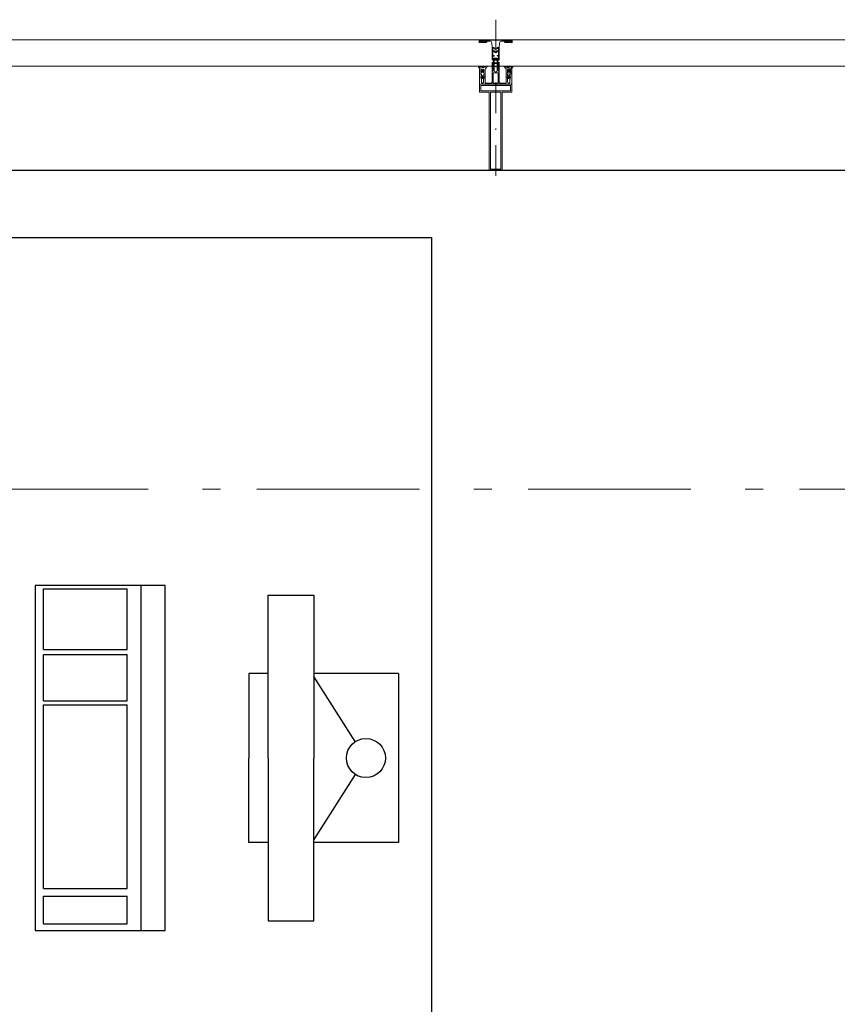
# Model space of a CAD drawing. Header units: millimetres. Extents: x -46954 to 169732, y -26853 to 94136.
# Tile 65 of 174: x -31039 to -29783, y 81680 to 83193. Entities that reach past the tile are written whole.
import ezdxf

# ---------------------------------------------------------------- set-up
doc = ezdxf.new("R2010")
doc.units = ezdxf.units.MM
doc.header["$LTSCALE"] = 400
for name, pattern in [('STYLE_06', [1.041641, 0.625, -0.208282, 0.069427, -0.138931]), ('STYLE_15', [0.240945, 0.11811, -0.059055, 0.004724, -0.059055]), ('STYLE_16', [0.177165, 0.11811, -0.059055])]:
    doc.linetypes.add(name, pattern=pattern)
doc.layers.add('Buitenkozijnen', color=140, linetype='Continuous', lineweight=15)
doc.layers.add('None', color=7, linetype='Continuous', lineweight=9)
doc.layers.add('inr', color=4, linetype='Continuous')
doc.layers.add('symbol', color=1, linetype='Continuous')

# ---------------------------------------------------------------- blocks, each defined once
blk = doc.blocks.new('*U382')
at = {"layer": 'None', "color": 8, "lineweight": 5, "flags": 128}
for points in [[(-5, -154.3), (-5, -154.3, 0.414214), (-5.5, -154.8), (-5.5, -172.5), (-5.5, -172.5, 0.414214), (-5, -173), (-4, -173), (-4, -173, 0.414214), (-3.5, -172.5), (-3.5, -172.5, 0.414214), (-4, -172), (-4.5, -172), (-4.5, -168.8), (-4.5, -168.8, -0.414214), (-4, -168.3), (-2.7, -168.3), (-2.7, -168.3, 0.221695), (-1.9, -167.9), (-0.8, -166.5), (-0.8, -166.5, -0.466308), (0.8, -166.5), (2, -167.9), (2, -167.9, 0.221695), (2.7, -168.3), (4, -168.3), (4, -168.3, -0.414214), (4.5, -168.8), (4.5, -172), (4, -172), (4, -172, 0.414214), (3.5, -172.5), (3.5, -172.5, 0.414214), (4, -173), (5, -173), (5, -173, 0.414214), (5.5, -172.5), (5.5, -154.8), (5.5, -154.8, 0.414214), (5, -154.3), (4.7, -154.3), (4.7, -155), (4.7, -155, -0.414214), (4.4, -155.3), (4.1, -155.3), (4.1, -155.3, -0.414214), (3.3, -154.5), (3.3, -150.6), (3.3, -150.6, -0.414214), (4.1, -149.8), (4.4, -149.8), (4.4, -149.8, -0.414214), (4.7, -150.1), (4.7, -150.8), (5, -150.8), (5, -150.8, 0.414214), (5.5, -150.3), (5.5, -137.6), (5.5, -137.6, 0.351868), (5.3, -137.3), (5.3, -137.3, 0.351868), (4.9, -137.5), (4.1, -139.2), (4.1, -139.2, 0.314902), (4.2, -139.4), (4.5, -139.7), (4.5, -139.7, -0.198912), (4.5, -139.9), (4.5, -140.1), (4.5, -140.1, -0.198912), (4.5, -140.3), (4.2, -140.6), (4.2, -140.6, 0.414214), (4.2, -140.8), (4.5, -141.1), (4.5, -141.1, -0.198912), (4.5, -141.3), (4.5, -141.5), (4.5, -141.5, -0.198912), (4.5, -141.7), (4.2, -142), (4.2, -142, 0.414214), (4.2, -142.2), (4.5, -142.5), (4.5, -142.5, -0.198912), (4.5, -142.7), (4.5, -143.2), (4.5, -143.2, -0.087489), (4.5, -143.3), (4.2, -144.1), (4.2, -148.5), (4.2, -148.5, -0.414214), (3.9, -148.8), (-3.9, -148.8), (-3.9, -148.8, -0.414214), (-4.2, -148.5), (-4.2, -144.1), (-4.5, -143.3), (-4.5, -143.3, -0.087489), (-4.5, -143.2), (-4.5, -142.7), (-4.5, -142.7, -0.198912), (-4.4, -142.5), (-4.1, -142.2), (-4.1, -142.2, 0.414214), (-4.1, -142), (-4.4, -141.7), (-4.4, -141.7, -0.198912), (-4.5, -141.5), (-4.5, -141.3), (-4.5, -141.3, -0.198912), (-4.4, -141.1), (-4.1, -140.8), (-4.1, -140.8, 0.414214), (-4.1, -140.6), (-4.4, -140.3), (-4.4, -140.3, -0.198912), (-4.5, -140.1), (-4.5, -139.9), (-4.5, -139.9, -0.198912), (-4.4, -139.7), (-4.1, -139.4), (-4.1, -139.4, 0.314902), (-4.1, -139.2), (-4.9, -137.5), (-4.9, -137.5, 0.351868), (-5.3, -137.3), (-5.3, -137.3, 0.351868), (-5.5, -137.6), (-5.5, -150.3), (-5.5, -150.3, 0.414214), (-5, -150.8), (-4.7, -150.8), (-4.7, -150.1), (-4.7, -150.1, -0.414214), (-4.4, -149.8), (-4.1, -149.8), (-4.1, -149.8, -0.414214), (-3.3, -150.6), (-3.3, -154.5), (-3.3, -154.5, -0.414214), (-4.1, -155.3), (-4.4, -155.3), (-4.4, -155.3, -0.414214), (-4.7, -155), (-4.7, -154.3)], [(-1.8, -149.8, 0.414214), (-2.3, -150.3), (-2.3, -155.1), (-2.3, -155.1, 0.414214), (-2.1, -155.3), (2.1, -155.3), (2.1, -155.3, 0.414214), (2.3, -155.1), (2.3, -150.3), (2.3, -150.3, 0.414214), (1.8, -149.8), (-1.8, -149.8)], [(-4.5, -161.7, -0.414214), (-4, -161.2), (-2.7, -161.2), (-2.7, -161.2, 0.414214), (-2.5, -161), (-2.5, -160.4), (-2.5, -160.4, 0.414214), (-2.7, -160.2), (-4, -160.2), (-4, -160.2, -0.414214), (-4.5, -159.7), (-4.5, -156.8), (-4.5, -156.8, -0.414214), (-4, -156.3), (4, -156.3), (4, -156.3, -0.414214), (4.5, -156.8), (4.5, -159.7), (4.5, -159.7, -0.414214), (4, -160.2), (2.7, -160.2), (2.7, -160.2, 0.414214), (2.5, -160.4), (2.5, -161), (2.5, -161, 0.414214), (2.7, -161.2), (4, -161.2), (4, -161.2, -0.414214), (4.5, -161.7), (4.5, -166.8), (4.5, -166.8, -0.414214), (4, -167.3), (3, -167.3), (3, -167.3, -0.221695), (2.6, -167.1), (1.5, -165.9), (1.5, -165.9, 0.466308), (-1.5, -165.9), (-2.6, -167.1), (-2.6, -167.1, -0.221695), (-2.9, -167.3), (-4, -167.3), (-4, -167.3, -0.414214), (-4.5, -166.8), (-4.5, -161.7)]]:
    blk.add_lwpolyline(points, format="xyb", close=True, dxfattribs=at)
blk = doc.blocks.new('*U383')
at = {"layer": 'None', "color": 8, "lineweight": 5, "flags": 128}
for points in [[(-13.5, -182.8), (-13.5, -181.9), (-14.5, -181.1), (-14.5, -181.1, 0.36397), (-14.9, -181.1), (-14.9, -181.1), (-15.4, -181.5), (-15.4, -181.5, -0.36397), (-15.8, -181.5), (-15.8, -181.5), (-16.3, -181.1), (-16.3, -181.1, 0.36397), (-16.7, -181.1), (-16.7, -181.1), (-17.2, -181.5), (-17.2, -181.5, -0.36397), (-17.6, -181.5), (-17.6, -181.5), (-18.1, -181.1), (-18.1, -181.1, 0.36397), (-18.5, -181.1), (-18.5, -181.1), (-19, -181.5), (-19, -181.5, -0.36397), (-19.4, -181.5), (-19.4, -181.5), (-19.9, -181.1), (-19.9, -181.1, 0.36397), (-20.3, -181.1), (-20.3, -181.1), (-20.8, -181.5), (-20.8, -181.5, -0.36397), (-21.2, -181.5), (-21.2, -181.5), (-21.7, -181.1), (-21.7, -181.1, 0.36397), (-22.1, -181.1), (-22.1, -181.1), (-22.4, -181.3), (-23.2, -181.3), (-23.5, -181.1), (-23.5, -181.1, 0.36397), (-23.9, -181.1), (-23.9, -181.1), (-24.2, -181.3), (-24.5, -181.3), (-24.5, -181.3, -0.267949), (-24.8, -181.2), (-24.8, -181.2), (-24.9, -180.9), (-24.9, -180.9, 0.339454), (-25.3, -180.7), (-25.3, -180.7, 0.339454), (-25.5, -181), (-25.5, -181), (-25.5, -184.4), (-25.5, -184.4, 0.414214), (-25.2, -184.7), (-25.2, -184.7), (-24.3, -184.7), (-24.3, -184.7, 0.414214), (-24, -184.4), (-24, -184.4), (-24, -182.7), (-24, -182.7, 0.236068), (-24.1, -182.5), (-24.1, -182.5), (-24.1, -182.5, -0.548276), (-24, -182.2), (-24, -182.2, -0.548276), (-23.8, -182.4), (-23.8, -182.4), (-23.8, -182.4, 0.250388), (-23.6, -182.3), (-23.6, -182.3), (-22.8, -182.3), (-22.8, -182.3, -0.414214), (-22.5, -182.6), (-22.5, -182.6), (-22.5, -183.3), (-22.5, -183.3, 0.414214), (-22.2, -183.6), (-22.2, -183.6), (-22, -183.6), (-22, -183.6, 0.131652), (-21.8, -183.5), (-21.8, -183.5), (-20.5, -182.8), (-13.5, -182.8)], [(-6, -180.7), (-6, -180.7, -0.388879), (-8.7, -183.2), (-8.7, -183.2), (-20.4, -183.2), (-21.6, -183.9), (-22.9, -183.9), (-22.9, -182.7), (-23.8, -182.7), (-23.8, -184.8), (23.8, -184.8), (23.8, -182.7), (22.9, -182.7), (22.9, -183.9), (21.7, -183.9), (20.4, -183.2), (8.7, -183.2), (8.7, -183.2, -0.388879), (6, -180.7), (6, -180.7), (5.3, -173.2), (2.5, -173.2), (2.5, -171.2), (-2.5, -171.2), (-2.5, -173.2), (-5.3, -173.2), (-6, -180.7)], [(13.5, -182.8), (13.5, -181.9), (14.5, -181.1), (14.5, -181.1, -0.36397), (14.9, -181.1), (14.9, -181.1), (15.4, -181.5), (15.4, -181.5, 0.36397), (15.8, -181.5), (15.8, -181.5), (16.3, -181.1), (16.3, -181.1, -0.36397), (16.7, -181.1), (16.7, -181.1), (17.2, -181.5), (17.2, -181.5, 0.36397), (17.6, -181.5), (17.6, -181.5), (18.1, -181.1), (18.1, -181.1, -0.36397), (18.5, -181.1), (18.5, -181.1), (19, -181.5), (19, -181.5, 0.36397), (19.4, -181.5), (19.4, -181.5), (19.9, -181.1), (19.9, -181.1, -0.36397), (20.3, -181.1), (20.3, -181.1), (20.8, -181.5), (20.8, -181.5, 0.36397), (21.2, -181.5), (21.2, -181.5), (21.7, -181.1), (21.7, -181.1, -0.36397), (22.1, -181.1), (22.1, -181.1), (22.4, -181.3), (23.2, -181.3), (23.5, -181.1), (23.5, -181.1, -0.36397), (23.9, -181.1), (23.9, -181.1), (24.2, -181.3), (24.5, -181.3), (24.5, -181.3, 0.267949), (24.8, -181.2), (24.8, -181.2), (25, -180.9), (25, -180.9, -0.339454), (25.3, -180.7), (25.3, -180.7, -0.339454), (25.5, -181), (25.5, -181), (25.5, -184.4), (25.5, -184.4, -0.414214), (25.2, -184.7), (25.2, -184.7), (24.3, -184.7), (24.3, -184.7, -0.414214), (24, -184.4), (24, -184.4), (24, -182.7), (24, -182.7, -0.236068), (24.1, -182.5), (24.1, -182.5), (24.1, -182.5, 0.548276), (24.1, -182.2), (24.1, -182.2, 0.548276), (23.9, -182.4), (23.9, -182.4), (23.9, -182.4, -0.250388), (23.6, -182.3), (23.6, -182.3), (22.8, -182.3), (22.8, -182.3, 0.414214), (22.5, -182.6), (22.5, -182.6), (22.5, -183.3), (22.5, -183.3, -0.414214), (22.2, -183.6), (22.2, -183.6), (22, -183.6), (22, -183.6, -0.131652), (21.8, -183.5), (21.8, -183.5), (20.5, -182.8), (13.5, -182.8)]]:
    blk.add_lwpolyline(points, format="xyb", close=True, dxfattribs=at)
blk = doc.blocks.new('verticale stijl 150x50 UV')
at = {"layer": 'None', "color": 8, "linetype": 'STYLE_15', "lineweight": 5}
blk.add_line((0, -216), (0, 35), dxfattribs=at)
at = {"layer": 'None', "color": 8, "lineweight": 5}
for p, q in [((-24.8, -133.4), (-24.8, -133.4)), ((-24.8, -134.2), (-24.8, -134.2)), ((-24.8, -135), (-24.8, -135)), ((-24.8, -135.8), (-24.8, -135.8)), ((-24, -133), (-24, -133)), ((-24, -133.8), (-24, -133.8)), ((-24, -134.6), (-24, -134.6)), ((-24, -135.4), (-24, -135.4)), ((-23.2, -133.4), (-23.2, -133.4)), ((-23.2, -134.2), (-23.2, -134.2)), ((-23.2, -135), (-23.2, -135)), ((-23.2, -135.8), (-23.2, -135.8)), ((-22.4, -133), (-22.4, -133)), ((-22.4, -133.8), (-22.4, -133.8)), ((-22.4, -134.6), (-22.4, -134.6)), ((-21.6, -126.9), (-21.6, -126.9)), ((-21.6, -127.7), (-21.6, -127.7)), ((-21.6, -128.5), (-21.6, -128.5)), ((-21.6, -129.3), (-21.6, -129.3)), ((-21.6, -130.1), (-21.6, -130.1)), ((-21.6, -130.9), (-21.6, -130.9)), ((-21.6, -131.8), (-21.6, -131.8)), ((-21.6, -132.6), (-21.6, -132.6)), ((-21.6, -133.4), (-21.6, -133.4)), ((-21.6, -134.2), (-21.6, -134.2)), ((-21.6, -135), (-21.6, -135)), ((-20.7, -126.5), (-20.7, -126.5)), ((-20.7, -128.9), (-20.7, -128.9)), ((-20.7, -129.7), (-20.7, -129.7)), ((-20.7, -130.5), (-20.7, -130.5)), ((-20.7, -131.4), (-20.7, -131.4)), ((-20.7, -132.2), (-20.7, -132.2)), ((-20.7, -133), (-20.7, -133)), ((-20.7, -133.8), (-20.7, -133.8)), ((-20.7, -134.6), (-20.7, -134.6)), ((-20.7, -135.4), (-20.7, -135.4)), ((-19.9, -126.1), (-19.9, -126.1)), ((-19.9, -130.1), (-19.9, -130.1)), ((-19.9, -130.9), (-19.9, -130.9)), ((-19.9, -131.8), (-19.9, -131.8)), ((-19.9, -132.6), (-19.9, -132.6)), ((-19.9, -133.4), (-19.9, -133.4)), ((-19.9, -134.2), (-19.9, -134.2)), ((-19.9, -135), (-19.9, -135)), ((-19.9, -135.8), (-19.9, -135.8)), ((-19.1, -126.5), (-19.1, -126.5)), ((-19.1, -127.3), (-19.1, -127.3)), ((-19.1, -128.9), (-19.1, -128.9)), ((-19.1, -129.7), (-19.1, -129.7)), ((-19.1, -130.5), (-19.1, -130.5)), ((-19.1, -131.4), (-19.1, -131.4)), ((-19.1, -132.2), (-19.1, -132.2)), ((-19.1, -133), (-19.1, -133)), ((-19.1, -133.8), (-19.1, -133.8)), ((-19.1, -134.6), (-19.1, -134.6)), ((-18.3, -127.7), (-18.3, -127.7)), ((-18.3, -128.5), (-18.3, -128.5)), ((-18.3, -129.3), (-18.3, -129.3)), ((-18.3, -133.4), (-18.3, -133.4)), ((-18.3, -134.2), (-18.3, -134.2)), ((-18.3, -135), (-18.3, -135)), ((-17.5, -133), (-17.5, -133)), ((-17.5, -133.8), (-17.5, -133.8)), ((-17.5, -134.6), (-17.5, -134.6)), ((-17.5, -135.4), (-17.5, -135.4)), ((-16.7, -133.4), (-16.7, -133.4)), ((-16.7, -134.2), (-16.7, -134.2)), ((-16.7, -135), (-16.7, -135)), ((-16.7, -135.8), (-16.7, -135.8)), ((-25.6, -142.7), (-25.6, -142.7)), ((-25.6, -144.4), (-25.6, -144.4)), ((-24.8, -136.6), (-24.8, -136.6)), ((-24.8, -137.4), (-24.8, -137.4)), ((-24.8, -138.3), (-24.8, -138.3)), ((-24.8, -139.1), (-24.8, -139.1)), ((-24.8, -139.9), (-24.8, -139.9)), ((-24.8, -140.7), (-24.8, -140.7)), ((-24.8, -141.5), (-24.8, -141.5)), ((-24.8, -142.3), (-24.8, -142.3)), ((-24.8, -143.1), (-24.8, -143.1)), ((-24.8, -144.8), (-24.8, -144.8)), ((-24, -136.2), (-24, -136.2)), ((-24, -137), (-24, -137)), ((-24, -137.9), (-24, -137.9)), ((-24, -138.7), (-24, -138.7)), ((-24, -139.5), (-24, -139.5)), ((-24, -140.3), (-24, -140.3)), ((-24, -141.1), (-24, -141.1)), ((-24, -141.9), (-24, -141.9)), ((-24, -142.7), (-24, -142.7)), ((-24, -144.4), (-24, -144.4)), ((-23.2, -136.6), (-23.2, -136.6)), ((-23.2, -137.4), (-23.2, -137.4)), ((-23.2, -138.3), (-23.2, -138.3)), ((-23.2, -139.1), (-23.2, -139.1)), ((-23.2, -139.9), (-23.2, -139.9)), ((-23.2, -140.7), (-23.2, -140.7)), ((-23.2, -141.5), (-23.2, -141.5)), ((-23.2, -144.8), (-23.2, -144.8)), ((-22.4, -140.3), (-22.4, -140.3)), ((-22.4, -141.1), (-22.4, -141.1)), ((-22.4, -144.4), (-22.4, -144.4)), ((-21.6, -139.9), (-21.6, -139.9)), ((-21.6, -140.7), (-21.6, -140.7)), ((-21.6, -141.5), (-21.6, -141.5)), ((-21.6, -144.8), (-21.6, -144.8)), ((-20.7, -136.2), (-20.7, -136.2)), ((-20.7, -137), (-20.7, -137)), ((-20.7, -137.9), (-20.7, -137.9)), ((-20.7, -138.7), (-20.7, -138.7)), ((-20.7, -139.5), (-20.7, -139.5)), ((-20.7, -140.3), (-20.7, -140.3)), ((-20.7, -141.1), (-20.7, -141.1)), ((-20.7, -144.4), (-20.7, -144.4)), ((-19.9, -136.6), (-19.9, -136.6)), ((-19.9, -137.4), (-19.9, -137.4)), ((-19.9, -138.3), (-19.9, -138.3)), ((-19.9, -139.1), (-19.9, -139.1)), ((-19.9, -139.9), (-19.9, -139.9)), ((-19.9, -140.7), (-19.9, -140.7)), ((-19.9, -141.5), (-19.9, -141.5)), ((-19.9, -142.3), (-19.9, -142.3)), ((-19.9, -143.1), (-19.9, -143.1)), ((-19.9, -143.9), (-19.9, -143.9)), ((-19.1, -140.3), (-19.1, -140.3)), ((-19.1, -141.1), (-19.1, -141.1)), ((-19.1, -141.9), (-19.1, -141.9)), ((-18.3, -139.9), (-18.3, -139.9)), ((-18.3, -140.7), (-18.3, -140.7)), ((-18.3, -141.5), (-18.3, -141.5)), ((-18.3, -142.3), (-18.3, -142.3)), ((-17.5, -136.2), (-17.5, -136.2)), ((-17.5, -137), (-17.5, -137)), ((-17.5, -137.9), (-17.5, -137.9)), ((-17.5, -138.7), (-17.5, -138.7)), ((-17.5, -139.5), (-17.5, -139.5)), ((-17.5, -140.3), (-17.5, -140.3)), ((-17.5, -141.1), (-17.5, -141.1)), ((-17.5, -141.9), (-17.5, -141.9)), ((-17.5, -142.7), (-17.5, -142.7)), ((-16.7, -136.6), (-16.7, -136.6)), ((-16.7, -137.4), (-16.7, -137.4)), ((-16.7, -138.3), (-16.7, -138.3)), ((-16.7, -139.1), (-16.7, -139.1)), ((-16.7, -139.9), (-16.7, -139.9)), ((-16.7, -140.7), (-16.7, -140.7)), ((-16.7, -141.5), (-16.7, -141.5)), ((-16.7, -142.3), (-16.7, -142.3)), ((-16.7, -143.1), (-16.7, -143.1)), ((-15.9, -141.1), (-15.9, -141.1)), ((-15.9, -141.9), (-15.9, -141.9)), ((-15.9, -142.7), (-15.9, -142.7)), ((-15.9, -144.4), (-15.9, -144.4)), ((-15.1, -142.3), (-15.1, -142.3)), ((-15.1, -143.1), (-15.1, -143.1)), ((-15.1, -143.9), (-15.1, -143.9)), ((-15.1, -144.8), (-15.1, -144.8)), ((-14.2, -141.9), (-14.2, -141.9)), ((-14.2, -142.7), (-14.2, -142.7)), ((-14.2, -143.5), (-14.2, -143.5)), ((-14.2, -144.4), (-14.2, -144.4)), ((-13.4, -143.1), (-13.4, -143.1)), ((-13.4, -143.9), (-13.4, -143.9))]:
    blk.add_line(p, q, dxfattribs=at)
at = {"layer": 'None', "color": 8, "linetype": 'STYLE_16', "lineweight": 5}
for p, q in [((-2.2, -155.1), (0, -154.5)), ((-2.2, -156.7), (-2.2, -155.1)), ((-1.5, -156.9), (-1.5, -155)), ((-1, -157), (-1, -155.1)), ((2.3, -155.1), (0, -154.5)), ((1, -157), (1, -155.1)), ((1.5, -156.9), (1.5, -155)), ((2.3, -156.7), (2.3, -155.1))]:
    blk.add_line(p, q, dxfattribs=at)
at = {"layer": 'None', "color": 8, "linetype": 'Continuous', "lineweight": 5, "flags": 128}
for points in [[(-10, 15.4), (10, 15.4), (10, -104.8), (25, -104.8), (25, -116.8), (-25, -116.8), (-25, -104.8), (-10, -104.8)], [(-8, 13.4), (-8, -104.8), (8, -104.8), (8, 13.4)], [(8, -106.8), (-8, -106.8), (-23, -106.8), (-23, -114.8), (23, -114.8), (23, -106.8)]]:
    blk.add_lwpolyline(points, close=True, dxfattribs=at)
at = {"layer": 'None', "color": 8, "lineweight": 5, "flags": 128}
for points in [[(25, -132.6), (25, -116.8), (23.1, -116.8), (-23.1, -116.8), (-25, -116.8), (-25, -132.6), (-22.1, -132.6), (-22.1, -128), (-22.6, -128), (-22.6, -126.6), (-22.1, -126.6), (-22.1, -124.7), (-21.9, -124.5), (-21.9, -120.3), (-21.9, -120.3, -0.414214), (-20.2, -118.6), (-20.1, -118.6), (-20.1, -118.6, -0.414214), (-18.4, -120.3), (-18.4, -124.5), (-18.2, -124.7), (-18.2, -126.6), (-17.7, -126.6), (-17.7, -128), (-18.2, -128), (-18.2, -132.6), (-16.3, -132.6), (-16.3, -119.8), (-16.3, -119.8, -0.414214), (-15.1, -118.6), (-15.1, -118.6), (-6.5, -118.6), (-6.5, -118.6, -0.414214), (-5.3, -119.8), (-5.3, -136.8), (-3.9, -136.8), (-3.9, -139.6), (-4.3, -140), (-3.9, -140.4), (-3.9, -141), (-4.3, -141.4), (-3.9, -141.8), (-3.9, -142.4), (-4.3, -142.8), (-3.9, -143.8), (-3.9, -148.6), (-2.2, -148.6), (-2.2, -137.8), (-2.2, -137.8, -0.414214), (0, -135.6), (0, -135.6), (0, -135.6, -0.414214), (2.2, -137.8), (2.2, -148.6), (3.9, -148.6), (3.9, -143.8), (4.3, -142.8), (3.9, -142.4), (3.9, -141.8), (4.3, -141.4), (3.9, -141), (3.9, -140.4), (4.3, -140), (3.9, -139.6), (3.9, -136.8), (5.4, -136.8), (5.4, -119.8), (5.4, -119.8, -0.414214), (6.6, -118.6), (6.6, -118.6), (15.1, -118.6), (15.1, -118.6, -0.414214), (16.3, -119.8), (16.3, -132.6), (18.2, -132.6), (18.2, -128), (17.7, -128), (17.7, -126.6), (18.2, -126.6), (18.2, -124.7), (18.5, -124.5), (18.5, -120.3), (18.5, -120.3, -0.414214), (20.2, -118.6), (20.2, -118.6), (20.2, -118.6, -0.414214), (21.9, -120.3), (21.9, -124.5), (22.1, -124.7), (22.1, -126.6), (22.6, -126.6), (22.6, -128), (22.1, -128), (22.1, -132.6)], [(-14.8, -144.8), (-14.8, -144.8, 0.390793), (-13.2, -143.5), (-13.2, -143.5, 0.390793), (-14.4, -141.8), (-14.4, -141.8, -0.352623), (-16, -139.9), (-16, -133.1), (-16, -133.1, 0.414214), (-16.3, -132.8), (-17.6, -132.8), (-18.1, -133), (-18.1, -133, -0.520293), (-18.3, -132.8), (-18.3, -130.1), (-18.2, -130), (-18.2, -128), (-18.2, -128, -0.577863), (-18.1, -127.7), (-18, -127.7), (-18, -127.7, 0.366605), (-17.7, -127.5), (-17.7, -127.5, 0.366605), (-17.9, -127.1), (-17.9, -127.1, -0.130834), (-19.2, -126.1), (-19.2, -126.1, 0.439074), (-20.7, -126.1), (-20.7, -126.1, -0.133252), (-22, -127.1), (-22, -127.1, 0.366605), (-22.2, -127.5), (-22.2, -127.5, 0.366605), (-21.9, -127.7), (-21.8, -127.7), (-21.8, -127.7, -0.577455), (-21.8, -128), (-21.8, -130), (-21.6, -130.1), (-21.6, -132.8), (-21.6, -132.8, -0.52048), (-21.9, -133), (-22.4, -132.8), (-24.7, -132.8), (-24.7, -132.8, 0.414214), (-25, -133.1), (-25, -140.9), (-25, -140.9, -0.255976), (-25.9, -142.6), (-25.9, -142.6, 0.749676), (-25.3, -144.8), (-21.2, -144.8), (-21.2, -144.8, 0.414214), (-19.2, -142.8), (-19.2, -142.8, -0.402808), (-18.7, -142.3), (-18.7, -142.3, -0.402808), (-18.2, -142.8), (-18.2, -142.8, 0.233259), (-18, -143.1), (-14.6, -143.6), (-14.6, -143.6, -0.419014), (-14.5, -143.7), (-14.5, -143.7, -0.419014), (-14.6, -143.8), (-16, -143.8), (-16, -143.8, 0.414214), (-16.5, -144.3), (-16.5, -144.3, 0.414214), (-16, -144.8)], [(-23, -135.9), (-23, -135.9, -0.414214), (-22.1, -135), (-22.1, -135, -0.414214), (-21.3, -135.9), (-21.3, -138.8), (-21.3, -138.8, -0.414214), (-22.1, -139.6), (-22.1, -139.6, -0.414214), (-23, -138.8)], [(-21, -127.8, -0.29188), (-20.8, -127.3), (-20.3, -126.9), (-20.3, -126.9, -0.344328), (-19.7, -126.9), (-19.2, -127.3), (-19.2, -127.3, -0.29188), (-19, -127.8), (-19.4, -129.5), (-19.4, -129.5, -0.348796), (-20, -130), (-20, -130, -0.348796), (-20.6, -129.5), (-21, -127.8)], [(-18.8, -139.6, -0.414214), (-19.7, -138.8), (-19.7, -135.9), (-19.7, -135.9, -0.414214), (-18.8, -135), (-18.8, -135, -0.414214), (-18, -135.9), (-18, -138.8), (-18, -138.8, -0.414214), (-18.8, -139.6)], [(14.8, -144.8), (14.8, -144.8, -0.390793), (13.3, -143.5), (13.3, -143.5, -0.390793), (14.4, -141.8), (14.4, -141.8, 0.352623), (16, -139.9), (16, -133.1), (16, -133.1, -0.414214), (16.3, -132.8), (17.6, -132.8), (18.1, -133), (18.1, -133, 0.520293), (18.4, -132.8), (18.4, -130.1), (18.2, -130), (18.2, -128), (18.2, -128, 0.577863), (18.2, -127.7), (18.1, -127.7), (18.1, -127.7, -0.366605), (17.8, -127.5), (17.8, -127.5, -0.366605), (18, -127.1), (18, -127.1, 0.130834), (19.3, -126.1), (19.3, -126.1, -0.439074), (20.7, -126.1), (20.7, -126.1, 0.133252), (22.1, -127.1), (22.1, -127.1, -0.366605), (22.3, -127.5), (22.3, -127.5, -0.366605), (22, -127.7), (21.9, -127.7), (21.9, -127.7, 0.577455), (21.8, -128), (21.8, -130), (21.7, -130.1), (21.7, -132.8), (21.7, -132.8, 0.52048), (21.9, -133), (22.4, -132.8), (24.7, -132.8), (24.7, -132.8, -0.414214), (25, -133.1), (25, -140.9), (25, -140.9, 0.255976), (25.9, -142.6), (25.9, -142.6, -0.749676), (25.3, -144.8), (21.2, -144.8), (21.2, -144.8, -0.414214), (19.2, -142.8), (19.2, -142.8, 0.402808), (18.7, -142.3), (18.7, -142.3, 0.402808), (18.2, -142.8), (18.2, -142.8, -0.233259), (18, -143.1), (14.6, -143.6), (14.6, -143.6, 0.419014), (14.5, -143.7), (14.5, -143.7, 0.419014), (14.6, -143.8), (16, -143.8), (16, -143.8, -0.414214), (16.5, -144.3), (16.5, -144.3, -0.414214), (16, -144.8)], [(18.9, -139.6, 0.414214), (19.7, -138.8), (19.7, -135.9), (19.7, -135.9, 0.414214), (18.9, -135), (18.9, -135, 0.414214), (18, -135.9), (18, -138.8), (18, -138.8, 0.414214), (18.9, -139.6)], [(21, -127.8, 0.29188), (20.8, -127.3), (20.3, -126.9), (20.3, -126.9, 0.344328), (19.7, -126.9), (19.2, -127.3), (19.2, -127.3, 0.29188), (19, -127.8), (19.4, -129.5), (19.4, -129.5, 0.348796), (20, -130), (20, -130, 0.348796), (20.6, -129.5), (21, -127.8)], [(23, -135.9), (23, -135.9, 0.414214), (22.2, -135), (22.2, -135, 0.414214), (21.3, -135.9), (21.3, -138.8), (21.3, -138.8, 0.414214), (22.2, -139.6), (22.2, -139.6, 0.414214), (23, -138.8)], [(-23.2, -141.6), (-23.2, -141.6, 0.418874), (-23.7, -142.1), (-23.7, -142.1, -0.396568), (-25.3, -143.4), (-25.3, -143.4, 0.437017), (-25.7, -143.7), (-25.7, -143.7, 0.437017), (-25.4, -144), (-21.9, -144), (-21.9, -144, 0.263556), (-20.2, -143), (-20.2, -143, 0.552342), (-20.8, -141.8)], [(23.2, -141.6), (23.2, -141.6, -0.418874), (23.7, -142.1), (23.7, -142.1, 0.396568), (25.3, -143.4), (25.3, -143.4, -0.437017), (25.7, -143.7), (25.7, -143.7, -0.437017), (25.4, -144), (21.9, -144), (21.9, -144, -0.263556), (20.2, -143), (20.2, -143, -0.552342), (20.8, -141.8)], [(0, -157.1), (0, -157.1, -0.163834), (-4.3, -155.6), (-4.3, -155.6), (-4.3, -155.6, -0.234469), (-4.7, -154.8), (-4.7, -154.8), (-4.7, -153.6), (4.8, -153.6), (4.8, -154.8), (4.8, -154.8, -0.234469), (4.4, -155.6), (4.4, -155.6), (4.4, -155.6, -0.163834), (0, -157.1), (0, -157.1)]]:
    blk.add_lwpolyline(points, format="xyb", close=True, dxfattribs=at)
blk.add_lwpolyline([(4, -118.6), (4, -134.3), (-4, -134.3), (-4, -118.6)], close=True, dxfattribs=at)
at = {"layer": 'None', "color": 8, "linetype": 'STYLE_16', "lineweight": 5}
for centre, radius, start, end in [((-1.6, -158.4), 3.38, 79.3357, 100.6643), ((0, -163.2), 8.16, 82.9585, 97.0415), ((0, -160.4), 3.5, 73.4149, 106.5851), ((1.6, -158.4), 3.38, 79.3357, 100.6643)]:
    blk.add_arc(centre, radius, start, end, dxfattribs=at)
at = {"layer": 'None', "color": 7}
for name in ['*U382', '*U383']:
    blk.add_blockref(name, (0, 0), dxfattribs=at)
blk = doc.blocks.new('Vliesgevelelement 4 150x50 1_200')
at = {"layer": 'Buitenkozijnen', "color": 7, "xscale": -1, "rotation": 270.0000000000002}
blk.add_blockref('verticale stijl 150x50 UV', (-5.2, 0), dxfattribs=at)
blk = doc.blocks.new('*U1307')
at = {"layer": 'Buitenkozijnen', "color": 140, "linetype": 'Continuous', "lineweight": 15}
for points in [[(51601.1, -5040), (51601.1, 28036)], [(51601.1, -5040), (51601.1, 28036), (51641.1, 28036), (51641.1, -5040)], [(51601.1, -5040), (51601.1, 28036), (51641.1, 28036), (51641.1, -5040)], [(51641.1, -5040), (51641.1, 28036)]]:
    blk.add_lwpolyline(points, close=True, dxfattribs=at)
blk = doc.blocks.new('SYMB-CMP4_B2')
for p, q in [((-130, 558.1), (130, 558.1)), ((-130, 558.1), (-130, 428.1)), ((130, 558.1), (130, 428.1)), ((-25.3, 491.9), (-125, 428.1)), ((25.3, 491.9), (125, 428.1)), ((-250, 358.1), (-250, 428.1)), ((-250, 428.1), (0, 428.1)), ((250, 428.1), (0, 428.1)), ((250, 358.1), (250, 428.1)), ((0, 358.1), (-250, 358.1)), ((-130, 358.1), (-130, 328.1)), ((0, 358.1), (250, 358.1)), ((130, 358.1), (130, 328.1)), ((-130, 328.1), (0, 328.1)), ((130, 328.1), (0, 328.1)), ((265, 200), (-265, 200)), ((-265, 200), (-265, 0)), ((265, 0), (265, 200)), ((265, 162.9), (-265, 162.9)), ((-166.8, 141.5), (-259.7, 141.5)), ((-259.7, 12.9), (-259.7, 141.5)), ((-166.8, 12.9), (-166.8, 141.5)), ((-88, 141.5), (-159.1, 141.5)), ((-159.1, 12.9), (-159.1, 141.5)), ((-88, 12.9), (-88, 141.5)), ((200.4, 141.5), (-81.5, 141.5)), ((-81.5, 12.9), (-81.5, 141.5)), ((200.4, 12.9), (200.4, 141.5)), ((254.7, 141.5), (212.3, 141.5)), ((212.3, 12.9), (212.3, 141.5)), ((254.7, 12.9), (254.7, 141.5)), ((-265, 0), (265, 0)), ((-166.8, 12.9), (-259.7, 12.9)), ((-88, 12.9), (-159.1, 12.9)), ((200.4, 12.9), (-81.5, 12.9)), ((254.7, 12.9), (212.3, 12.9))]:
    blk.add_line(p, q)
blk.add_circle((0, 508.1), 30)

msp = doc.modelspace()

# ---------------------------------------------------------------- linework, layer by layer
at = {"linetype": 'Continuous', "lineweight": 0, "flags": 128}
msp.add_lwpolyline([(-44707.73324, 69211.61338), (-44707.73324, 82961.39674), (-6950.64948, 82960.92854), (-6950.64948, 74197.93624), (-17757.73324, 74197.93624), (-17757.73324, 69211.61338), (-36160.7076, 69211.61338), (-36160.7076, 74173.70884), (-41157.73324, 74211.58002), (-41157.73324, 69211.61338), (-44707.73324, 69211.61338)], dxfattribs=at)
at = {"layer": 'Buitenkozijnen', "color": 43, "linetype": 'Continuous', "lineweight": 9}
msp.add_line((-44707.73324, 82961.39674), (-6917.73324, 82961.39674), dxfattribs=at)
at = {"layer": 'inr'}
msp.add_lwpolyline([(-30406.09543, 82858.36081), (-30406.09543, 81258.36081), (-31206.09543, 81258.36081), (-31206.09543, 82858.36081)], close=True, dxfattribs=at)
at = {"layer": 'None', "color": 43, "linetype": 'STYLE_06', "lineweight": 9}
msp.add_line((-46507.5204, 82471.57274), (-5307.57324, 82471.57274), dxfattribs=at)

# ---------------------------------------------------------------- block references
at = {"layer": 'Buitenkozijnen', "color": 7, "xscale": -1, "rotation": 90}
msp.add_blockref('Vliesgevelelement 4 150x50 1_200', (-30307.73324, 82971.57274), dxfattribs=at)
at = {"layer": 'Buitenkozijnen', "color": 7, "rotation": 90}
msp.add_blockref('*U1307', (-4057.73324, 31520.51338), dxfattribs=at)
at = {"layer": 'symbol', "rotation": 270}
msp.add_blockref('SYMB-CMP4_B2', (-31015.18127, 82058.36081), dxfattribs=at)

doc.saveas('drawing.dxf')
